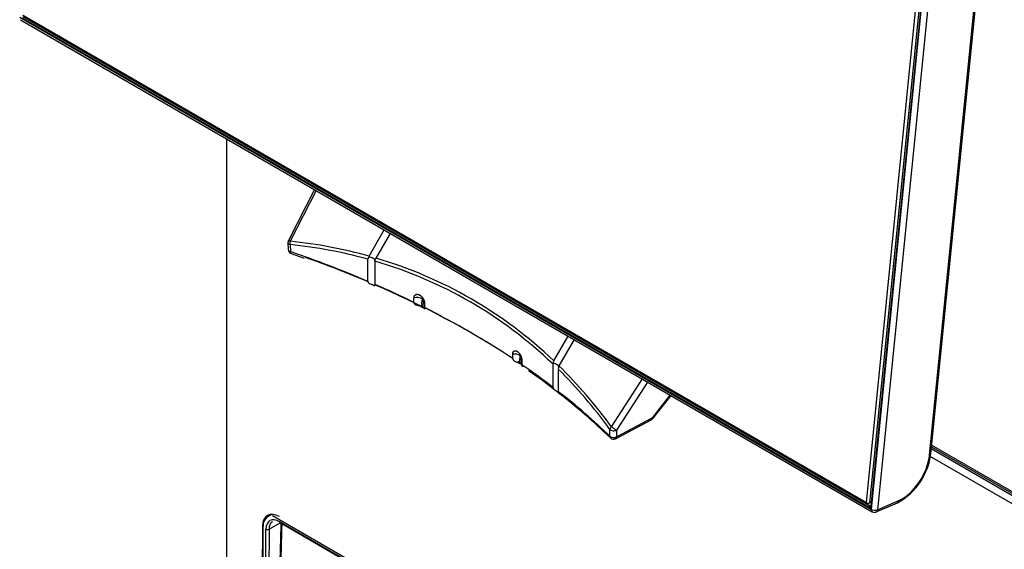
# Model space of a CAD drawing. Header units: millimetres. Extents: x 21 to 270, y 0 to 189.
# Tile 23 of 39: x 202 to 224, y 109 to 121. Entities that reach past the tile are written whole.
import ezdxf

# ---------------------------------------------------------------- set-up
doc = ezdxf.new("R2010")
doc.units = ezdxf.units.MM
doc.layers.add('134.125_BW4_CTM-', color=7, linetype='Continuous')
doc.layers.add('Standard', color=7, linetype='Continuous')

# ---------------------------------------------------------------- blocks, each defined once
blk = doc.blocks.new('SE')
at = {"layer": '134.125_BW4_CTM-', "color": 7, "linetype": 'Continuous'}
for p, q in [((22.545, 27.153), (24.134, 43.015)), ((24.204, 43.009), (22.615, 27.148)), ((24.244, 43.02), (22.647, 27.077)), ((24.253, 43.008), (22.656, 27.065)), ((22.66, 26.995), (24.271, 43.079)), ((24.412, 43.069), (22.801, 26.985)), ((24.03, 28.279), (25.341, 41.361)), ((24.001, 28.248), (25.312, 41.33)), ((3.002, 38.344), (22.66, 26.995)), ((3.022, 38.288), (22.68, 26.939)), ((22.608, 27.038), (3.056, 38.326)), ((3.071, 38.396), (22.545, 27.153)), ((3.08, 38.361), (22.632, 27.073)), ((22.576, 27.125), (3.102, 38.369)), ((7.772, 35.546), (7.772, 24.901)), ((9.806, 34.372), (9.204, 33.197)), ((9.843, 34.35), (9.243, 33.18)), ((11.068, 32.835), (11.418, 33.441)), ((11.556, 33.361), (11.226, 32.789)), ((9.193, 33.147), (9.201, 32.984)), ((9.242, 33.102), (9.25, 32.939)), ((9.268, 32.894), (9.567, 32.789)), ((11.041, 32.253), (11.041, 32.765)), ((11.068, 32.835), (11.059, 32.815)), ((11.199, 32.72), (11.199, 32.74)), ((11.199, 32.72), (11.199, 32.185)), ((12.103, 31.768), (12.103, 31.872)), ((12.275, 31.67), (12.308, 31.652)), ((12.346, 31.749), (12.346, 31.647)), ((15.33, 30.42), (15.66, 30.992)), ((15.799, 30.912), (15.449, 30.306)), ((14.383, 30.472), (14.383, 30.573)), ((14.53, 30.368), (14.563, 30.349)), ((14.592, 30.435), (14.592, 30.331)), ((15.317, 30.363), (15.314, 30.344)), ((15.314, 29.809), (15.314, 30.344)), ((15.432, 30.23), (15.432, 29.718)), ((15.439, 30.287), (15.449, 30.306)), ((16.661, 28.898), (17.374, 30.002)), ((17.495, 29.932), (16.778, 28.823)), ((17.612, 29.111), (18.018, 29.63)), ((17.623, 29.095), (18.035, 29.621)), ((16.774, 28.667), (17.612, 29.111)), ((16.753, 28.625), (17.591, 29.068)), ((16.62, 28.684), (16.625, 28.84)), ((16.778, 28.823), (16.774, 28.667)), ((24.046, 28.434), (30.291, 24.828)), ((30.266, 24.882), (24.049, 28.472)), ((30.265, 24.607), (24.018, 28.214)), ((24.042, 28.396), (30.35, 24.754)), ((22.545, 27.153), (22.578, 27.129)), ((22.655, 27.16), (22.576, 27.125)), ((22.576, 27.125), (22.578, 27.129)), ((22.578, 27.129), (22.615, 27.148)), ((22.615, 27.148), (22.656, 27.166)), ((22.632, 27.073), (22.647, 27.08)), ((22.77, 26.934), (23.261, 27.148)), ((22.801, 26.985), (23.292, 27.199)), ((8.829, 26.88), (8.726, 26.821)), ((8.79, 26.878), (8.79, 26.858)), ((29.17, 15.107), (8.837, 26.846)), ((8.607, 26.606), (8.592, 24.439)), ((8.617, 26.612), (8.607, 26.606)), ((8.757, 26.536), (9.016, 26.686)), ((9, 26.711), (29.007, 15.161)), ((9.011, 26.689), (29.017, 15.138)), ((8.616, 26.579), (8.608, 24.44)), ((8.678, 24.358), (8.686, 26.536)), ((8.757, 26.536), (8.749, 24.358))]:
    blk.add_line(p, q, dxfattribs=at)
for centre, radius, start, end in [((9.293, 33.152), 0.1, 152.8589, 182.6235), ((9.3, 32.989), 0.1, 182.6226, 251.127), ((11.125, 32.763), 0.0842, 141.9387, 179.0667), ((3.357, 32.884), 9, 352.2473, 353.3887), ((20.627, 31.283), 8.327, 176.21, 177.4633), ((7.26, 31.528), 7.363, 350.9338, 352.2943), ((24.177, 29.719), 9.635, 175.1617, 176.2524), ((15.417, 30.369), 0.101, 149.5984, 183.3562), ((15.767, 30.217), 0.335, 167.9884, 177.7776), ((9.645, 22.55), 9.185, 50.9077, 56.2415), ((7.816, 19.647), 12.597, 45.557, 52.7741), ((17.544, 29.157), 0.1, 300, 321.9527), ((17.544, 29.157), 0.1, 297.9004, 300), ((16.706, 28.713), 0.1, 225.7227, 297.9004), ((22.559, 28.452), 1.481, 298.3029, 353.2861), ((22.73, 27.025), 0.1, 240, 293.5365)]:
    blk.add_arc(centre, radius, start, end, dxfattribs=at)
for centre, major_axis, ratio, start_param, end_param in [((9.293, 33.152), (0.089, -0.0456), 0.035246, 2.185396, 3.141593), ((9.293, 33.152), (-0.0105, -0.0994), 0.542711, 4.475671, 5.291985), ((-1.5, 6.008), (14.92, 25.842), 0.57735, 0.147356, 0.251217), ((9.293, 33.152), (0.0999, 0.0046), 0.558448, 3.141593, 4.152198), ((9.3, 32.989), (0.0999, 0.0046), 0.558437, 3.141935, 4.151796), ((-1.45, 5.979), (14.832, 25.811), 0.575977, 0.14719, 0.250035), ((-1.45, 22.506), (21, 0), 0.57735, 0.93377, 1.036205), ((9.3, 32.989), (0.0323, 0.0946), 0.415997, 2.258666, 3.139125), ((-1.45, 22.425), (21.1, 0), 0.57735, 0.935982, 1.019494), ((11.091, 32.772), (-0.11, 0.029), 0.317837, 3.077079, 5.08694), ((-1.5, 6.008), (-14.92, -25.842), 0.57735, 3.003619, 3.279567), ((-1.45, 5.979), (-14.832, -25.811), 0.575977, 3.001406, 3.279416), ((-1.45, 22.506), (21, 0), 0.57735, 0.869306, 0.924403), ((-1.45, 22.425), (21.1, 0), 0.57735, 0.75143, 0.92695), ((12.192, 31.802), (0.149, -0.017), 0.513098, 0.847464, 2.271273), ((12.212, 31.788), (-0.15, 0.01), 0.479108, 3.936916, 3.964336), ((-1.45, 22.506), (21, 0), 0.57735, 0.716773, 0.854023), ((14.45, 30.495), (-0.149, 0.02), 0.525453, 3.999107, 5.253972), ((-1.45, 22.425), (21.1, 0), 0.57735, 0.707081, 0.71381), ((-1.45, 22.506), (21, 0), 0.57735, 0.646393, 0.70149), ((15.333, 30.322), (-0.11, 0.029), 0.317837, 2.93696, 4.946821), ((-1.45, 5.979), (14.832, 25.811), 0.575977, -0.252399, -0.149554), ((-1.5, 6.008), (14.92, 25.842), 0.57735, -0.251217, -0.147356), ((-1.45, 22.506), (21, 0), 0.57735, 0.534592, 0.637026), ((17.544, 29.157), (-0.0468, 0.0884), 0.551865, 3.141593, 3.904506), ((17.544, 29.157), (-0.0788, 0.0616), 0.092682, 3.141593, 3.758806), ((16.711, 28.869), (-0.0809, -0.0588), 0.542711, 4.949107, 5.765422), ((16.711, 28.869), (-0.084, 0.0543), 0.035246, 0.956196, 2.526993), ((16.706, 28.713), (0.0698, 0.0716), 0.702576, 2.517222, 3.141593), ((16.706, 28.713), (-0.1, 0.0028), 0.607781, 0.551372, 2.329557), ((16.711, 28.869), (-0.1, 0.0028), 0.607791, 0.550951, 2.329546), ((16.706, 28.713), (-0.0468, 0.0884), 0.551865, 3.141593, 3.904506), ((23.37, 27.973), (-0.45, -0.779), 0.57735, 0.663225, 2.234021), ((23.93, 28.289), (-0.0995, 0.01), 0.502685, 2.410254, 3.141593), ((22.629, 27.047), (-0.015, -0.026), 0.57735, 3.822271, 5.375614), ((22.613, 27.09), (-0.024, 0.055), 0.643214, 2.425318, 3.99581), ((22.677, 27.074), (0.0299, -0.003), 0.502685, 3.141593, 3.98105), ((23.221, 27.239), (-0.0399, 0.0917), 0.643408, 3.142102, 3.996013), ((8.996, 26.378), (0.275, -0.476), 0.57735, 2.356194, 3.919322), ((9.005, 26.347), (0.28, -0.473), 0.569744, 3.135217, 3.903162), ((9.066, 26.419), (0.275, -0.476), 0.57735, 3.270514, 3.485619), ((22.73, 27.025), (0.05, 0.0866), 0.57735, 2.234021, 3.141593), ((22.73, 27.025), (-0.0995, 0.01), 0.502685, 0.839458, 2.410254), ((22.73, 27.025), (-0.0399, 0.0917), 0.643408, 3.141593, 3.996013), ((9.005, 26.346), (0.229, -0.387), 0.569744, 2.349819, 3.903162), ((9.312, 29.081), (-0.849, -28.065), 0.007421, -1.485435, -1.406009), ((9.036, 26.732), (0.025, 0.0433), 0.57735, 2.369284, 3.141593), ((8.722, 26.557), (0.05, -0.0002), 0.594844, 3.929355, 5.499923)]:
    blk.add_ellipse(centre, major_axis=major_axis, ratio=ratio, start_param=start_param, end_param=end_param, dxfattribs=at)
for points in [[(11.199, 32.74), (11.208, 32.754), (11.216, 32.772), (11.226, 32.789)], [(8.996, 24.521), (9.015, 25.167), (9.036, 25.881), (9.059, 26.661)]]:
    blk.add_open_spline(points, degree=3, dxfattribs=at)
for points, knots in [([(11.041, 32.253), (11.041, 32.247), (11.042, 32.242), (11.043, 32.237), (11.045, 32.231), (11.048, 32.225), (11.052, 32.219), (11.056, 32.214), (11.062, 32.209), (11.069, 32.205), (11.076, 32.201), (11.085, 32.197), (11.095, 32.193), (11.105, 32.19), (11.116, 32.186), (11.127, 32.183), (11.137, 32.179), (11.147, 32.176), (11.156, 32.172), (11.164, 32.168), (11.172, 32.165), (11.178, 32.161), (11.184, 32.158), (11.188, 32.155), (11.192, 32.152), (11.195, 32.15), (11.197, 32.148), (11.199, 32.148), (11.2, 32.148), (11.201, 32.149), (11.201, 32.151), (11.2, 32.154), (11.2, 32.158), (11.2, 32.164), (11.199, 32.17), (11.199, 32.177), (11.199, 32.185)], [0, 0, 0, 0, 0.056564, 0.056564, 0.056564, 0.134783, 0.134783, 0.134783, 0.21352, 0.21352, 0.21352, 0.302903, 0.302903, 0.302903, 0.401214, 0.401214, 0.401214, 0.499314, 0.499314, 0.499314, 0.589855, 0.589855, 0.589855, 0.670613, 0.670613, 0.670613, 0.747872, 0.747872, 0.747872, 0.829861, 0.829861, 0.829861, 0.915047, 0.915047, 0.915047, 1, 1, 1, 1]), ([(12.103, 31.872), (12.103, 31.876), (12.103, 31.88), (12.104, 31.886), (12.104, 31.888), (12.104, 31.892), (12.105, 31.894), (12.106, 31.9), (12.108, 31.907), (12.111, 31.915), (12.113, 31.919), (12.114, 31.921), (12.114, 31.921), (12.115, 31.924), (12.116, 31.925), (12.119, 31.929), (12.123, 31.935), (12.128, 31.939), (12.132, 31.942), (12.134, 31.944), (12.136, 31.945), (12.137, 31.946), (12.137, 31.946), (12.138, 31.946), (12.138, 31.947), (12.142, 31.949), (12.148, 31.951), (12.157, 31.954), (12.165, 31.955), (12.169, 31.955), (12.17, 31.955), (12.17, 31.955), (12.171, 31.956), (12.174, 31.956), (12.177, 31.955), (12.182, 31.955), (12.19, 31.954), (12.198, 31.952), (12.204, 31.951), (12.206, 31.95), (12.209, 31.949), (12.21, 31.949), (12.212, 31.948), (12.213, 31.947), (12.218, 31.945), (12.226, 31.942), (12.238, 31.935), (12.245, 31.93), (12.25, 31.927), (12.25, 31.926), (12.251, 31.925), (12.253, 31.924), (12.256, 31.922), (12.259, 31.919), (12.265, 31.915), (12.272, 31.908), (12.279, 31.901), (12.285, 31.895), (12.286, 31.893), (12.288, 31.89), (12.289, 31.89), (12.29, 31.889), (12.291, 31.887), (12.292, 31.886), (12.296, 31.881), (12.303, 31.872), (12.311, 31.859), (12.317, 31.85), (12.32, 31.844), (12.32, 31.843), (12.322, 31.841), (12.323, 31.838), (12.325, 31.834), (12.328, 31.827), (12.332, 31.818), (12.336, 31.808), (12.338, 31.801), (12.339, 31.799), (12.34, 31.795), (12.34, 31.794), (12.341, 31.792), (12.341, 31.79), (12.342, 31.785), (12.344, 31.775), (12.346, 31.762), (12.346, 31.753), (12.346, 31.749)], [0, 0, 0, 0, 0.03125, 0.03125, 0.046875, 0.046875, 0.0625, 0.0625, 0.09375, 0.125, 0.132813, 0.132813, 0.140625, 0.140625, 0.15625, 0.15625, 0.1875, 0.21875, 0.21875, 0.234375, 0.242188, 0.242188, 0.246094, 0.246094, 0.25, 0.25, 0.28125, 0.3125, 0.34375, 0.347656, 0.347656, 0.351563, 0.351563, 0.359375, 0.375, 0.375, 0.40625, 0.4375, 0.4375, 0.453125, 0.453125, 0.460938, 0.460938, 0.46875, 0.46875, 0.5, 0.53125, 0.5625, 0.5625, 0.566406, 0.566406, 0.570313, 0.578125, 0.59375, 0.59375, 0.625, 0.65625, 0.65625, 0.671875, 0.671875, 0.675781, 0.675781, 0.679688, 0.6875, 0.6875, 0.71875, 0.75, 0.78125, 0.78125, 0.789063, 0.789063, 0.796875, 0.8125, 0.8125, 0.84375, 0.875, 0.875, 0.890625, 0.890625, 0.898437, 0.898437, 0.90625, 0.90625, 0.9375, 0.96875, 1, 1, 1, 1]), ([(12.318, 31.833), (12.318, 31.834), (12.318, 31.835), (12.318, 31.836), (12.318, 31.837), (12.317, 31.838), (12.317, 31.838), (12.317, 31.84), (12.317, 31.841), (12.316, 31.842), (12.316, 31.842), (12.316, 31.843), (12.316, 31.843), (12.316, 31.844), (12.315, 31.845), (12.315, 31.846), (12.314, 31.847), (12.314, 31.848), (12.313, 31.848), (12.313, 31.849), (12.312, 31.85), (12.312, 31.851), (12.311, 31.852), (12.311, 31.852), (12.31, 31.853), (12.31, 31.853), (12.309, 31.853), (12.308, 31.854), (12.308, 31.854), (12.308, 31.854), (12.307, 31.854), (12.307, 31.855), (12.306, 31.855), (12.305, 31.855), (12.304, 31.855), (12.304, 31.855), (12.304, 31.855), (12.303, 31.855), (12.302, 31.855), (12.302, 31.855), (12.302, 31.855), (12.301, 31.855), (12.301, 31.855), (12.3, 31.854), (12.3, 31.854), (12.299, 31.853), (12.299, 31.853), (12.299, 31.853), (12.299, 31.852), (12.298, 31.852), (12.298, 31.851), (12.298, 31.851), (12.298, 31.85), (12.297, 31.849), (12.297, 31.848)], [0, 0, 0, 0, 0.0625, 0.0625, 0.09375, 0.09375, 0.125, 0.125, 0.1875, 0.203125, 0.203125, 0.21875, 0.21875, 0.25, 0.25, 0.3125, 0.3125, 0.34375, 0.34375, 0.375, 0.375, 0.4375, 0.4375, 0.46875, 0.46875, 0.5, 0.5, 0.53125, 0.546875, 0.546875, 0.5625, 0.5625, 0.625, 0.640625, 0.640625, 0.65625, 0.65625, 0.6875, 0.71875, 0.734375, 0.734375, 0.75, 0.75, 0.8125, 0.828125, 0.828125, 0.84375, 0.84375, 0.875, 0.90625, 0.90625, 0.9375, 0.9375, 1, 1, 1, 1]), ([(12.103, 31.768), (12.103, 31.751), (12.108, 31.737), (12.126, 31.722), (12.133, 31.717), (12.149, 31.71), (12.159, 31.707), (12.178, 31.702), (12.188, 31.699), (12.207, 31.695), (12.216, 31.692), (12.235, 31.687), (12.244, 31.684), (12.26, 31.678), (12.268, 31.674), (12.275, 31.67)], [0, 0, 0, 0, 0.25, 0.25, 0.375, 0.375, 0.5, 0.5, 0.625, 0.625, 0.75, 0.75, 0.875, 0.875, 1, 1, 1, 1]), ([(12.308, 31.652), (12.32, 31.644), (12.33, 31.636), (12.342, 31.625), (12.345, 31.621), (12.349, 31.615), (12.351, 31.612), (12.353, 31.609), (12.353, 31.608), (12.352, 31.61), (12.351, 31.611), (12.348, 31.621), (12.346, 31.633), (12.346, 31.647)], [0, 0, 0, 0, 0.25, 0.25, 0.375, 0.375, 0.5, 0.5, 0.625, 0.625, 0.75, 0.75, 1, 1, 1, 1]), ([(14.383, 30.573), (14.383, 30.577), (14.383, 30.585), (14.385, 30.597), (14.386, 30.604), (14.388, 30.609), (14.388, 30.61), (14.388, 30.611), (14.389, 30.612), (14.389, 30.615), (14.39, 30.616), (14.392, 30.621), (14.395, 30.627), (14.398, 30.632), (14.401, 30.635), (14.403, 30.637), (14.404, 30.639), (14.405, 30.64), (14.406, 30.64), (14.409, 30.642), (14.413, 30.646), (14.421, 30.649), (14.426, 30.651), (14.43, 30.652), (14.431, 30.652), (14.432, 30.652), (14.433, 30.652), (14.433, 30.652), (14.435, 30.652), (14.436, 30.652), (14.441, 30.653), (14.447, 30.652), (14.454, 30.651), (14.458, 30.65), (14.461, 30.649), (14.464, 30.648), (14.465, 30.647), (14.466, 30.647), (14.466, 30.647), (14.47, 30.645), (14.477, 30.642), (14.487, 30.636), (14.494, 30.631), (14.498, 30.628), (14.499, 30.627), (14.501, 30.626), (14.502, 30.625), (14.504, 30.623), (14.506, 30.621), (14.511, 30.617), (14.518, 30.61), (14.524, 30.603), (14.529, 30.598), (14.531, 30.595), (14.534, 30.592), (14.535, 30.59), (14.535, 30.59), (14.536, 30.589), (14.539, 30.584), (14.546, 30.575), (14.554, 30.562), (14.559, 30.553), (14.562, 30.548), (14.562, 30.547), (14.562, 30.546), (14.563, 30.545), (14.564, 30.544), (14.565, 30.54), (14.567, 30.536), (14.57, 30.529), (14.574, 30.52), (14.578, 30.51), (14.58, 30.503), (14.581, 30.5), (14.582, 30.496), (14.583, 30.495), (14.583, 30.493), (14.585, 30.487), (14.587, 30.476), (14.589, 30.466), (14.59, 30.459), (14.59, 30.457), (14.591, 30.452), (14.591, 30.45), (14.592, 30.443), (14.592, 30.439), (14.592, 30.435)], [0, 0, 0, 0, 0.03125, 0.0625, 0.09375, 0.09375, 0.101563, 0.101563, 0.109375, 0.109375, 0.125, 0.125, 0.15625, 0.1875, 0.1875, 0.203125, 0.210937, 0.210937, 0.21875, 0.21875, 0.25, 0.28125, 0.3125, 0.3125, 0.320312, 0.324219, 0.324219, 0.328125, 0.328125, 0.34375, 0.34375, 0.375, 0.40625, 0.40625, 0.421875, 0.429687, 0.433594, 0.433594, 0.4375, 0.4375, 0.46875, 0.5, 0.53125, 0.53125, 0.539062, 0.539062, 0.546875, 0.546875, 0.5625, 0.5625, 0.59375, 0.625, 0.625, 0.640625, 0.648437, 0.648437, 0.652344, 0.652344, 0.65625, 0.6875, 0.71875, 0.75, 0.75, 0.753906, 0.753906, 0.757812, 0.757812, 0.765625, 0.78125, 0.78125, 0.8125, 0.84375, 0.84375, 0.859375, 0.859375, 0.867187, 0.867187, 0.875, 0.90625, 0.9375, 0.9375, 0.953125, 0.953125, 0.96875, 0.96875, 1, 1, 1, 1]), ([(14.383, 30.472), (14.383, 30.457), (14.388, 30.444), (14.402, 30.427), (14.408, 30.422), (14.422, 30.414), (14.43, 30.41), (14.446, 30.403), (14.454, 30.4), (14.471, 30.394), (14.479, 30.391), (14.503, 30.382), (14.518, 30.376), (14.53, 30.368)], [0, 0, 0, 0, 0.25, 0.25, 0.375, 0.375, 0.5, 0.5, 0.625, 0.625, 0.75, 0.75, 1, 1, 1, 1]), ([(14.563, 30.349), (14.57, 30.345), (14.576, 30.341), (14.585, 30.333), (14.589, 30.329), (14.592, 30.326)], [0, 0, 0, 0, 0.589029, 0.589029, 1, 1, 1, 1]), ([(14.607, 30.294), (14.607, 30.292), (14.606, 30.291), (14.604, 30.291), (14.602, 30.292), (14.595, 30.301), (14.592, 30.314), (14.592, 30.331)], [0, 0, 0, 0, 0.202821, 0.202821, 0.468548, 0.468548, 1, 1, 1, 1]), ([(15.314, 29.809), (15.314, 29.801), (15.315, 29.793), (15.318, 29.786), (15.322, 29.779), (15.326, 29.772), (15.332, 29.766), (15.338, 29.76), (15.346, 29.754), (15.353, 29.749), (15.361, 29.745), (15.369, 29.741), (15.376, 29.736), (15.384, 29.732), (15.392, 29.728), (15.4, 29.724), (15.408, 29.719), (15.415, 29.714), (15.421, 29.709), (15.427, 29.705), (15.431, 29.701), (15.435, 29.697)], [0, 0, 0, 0, 0.146611, 0.146611, 0.146611, 0.293623, 0.293623, 0.293623, 0.435119, 0.435119, 0.435119, 0.568451, 0.568451, 0.568451, 0.707822, 0.707822, 0.707822, 0.864077, 0.864077, 0.864077, 1, 1, 1, 1]), ([(15.44, 29.681), (15.439, 29.683), (15.438, 29.685), (15.436, 29.688), (15.435, 29.692), (15.433, 29.697), (15.432, 29.703), (15.432, 29.708), (15.432, 29.713), (15.432, 29.718)], [0, 0, 0, 0, 0.326843, 0.326843, 0.326843, 0.717498, 0.717498, 0.717498, 1, 1, 1, 1]), ([(22.632, 27.073), (22.633, 27.072), (22.635, 27.071), (22.639, 27.07), (22.642, 27.07), (22.646, 27.071), (22.649, 27.073), (22.651, 27.075), (22.653, 27.078), (22.655, 27.082), (22.655, 27.085), (22.655, 27.086)], [0, 0, 0, 0, 0.111142, 0.222261, 0.333363, 0.444456, 0.555544, 0.666637, 0.777739, 0.888858, 1, 1, 1, 1]), ([(8.82, 26.701), (8.818, 26.698), (8.811, 26.692), (8.801, 26.681), (8.79, 26.667), (8.78, 26.65), (8.772, 26.631), (8.766, 26.61), (8.761, 26.588), (8.758, 26.563), (8.757, 26.545), (8.757, 26.536)], [0, 0, 0, 0, 0.06673, 0.175361, 0.286286, 0.399505, 0.515017, 0.632822, 0.752921, 0.875314, 1, 1, 1, 1]), ([(8.837, 26.712), (8.833, 26.71), (8.827, 26.706), (8.822, 26.702), (8.82, 26.701)], [0, 0, 0, 0, 0.697146, 1, 1, 1, 1])]:
    blk.add_open_spline(points, degree=3, knots=knots, dxfattribs=at)

msp = doc.modelspace()

# ---------------------------------------------------------------- block references
at = {"layer": 'Standard', "color": 7}
msp.add_blockref('SE', (198.697, 82.5764), dxfattribs=at)

doc.saveas('drawing.dxf')
